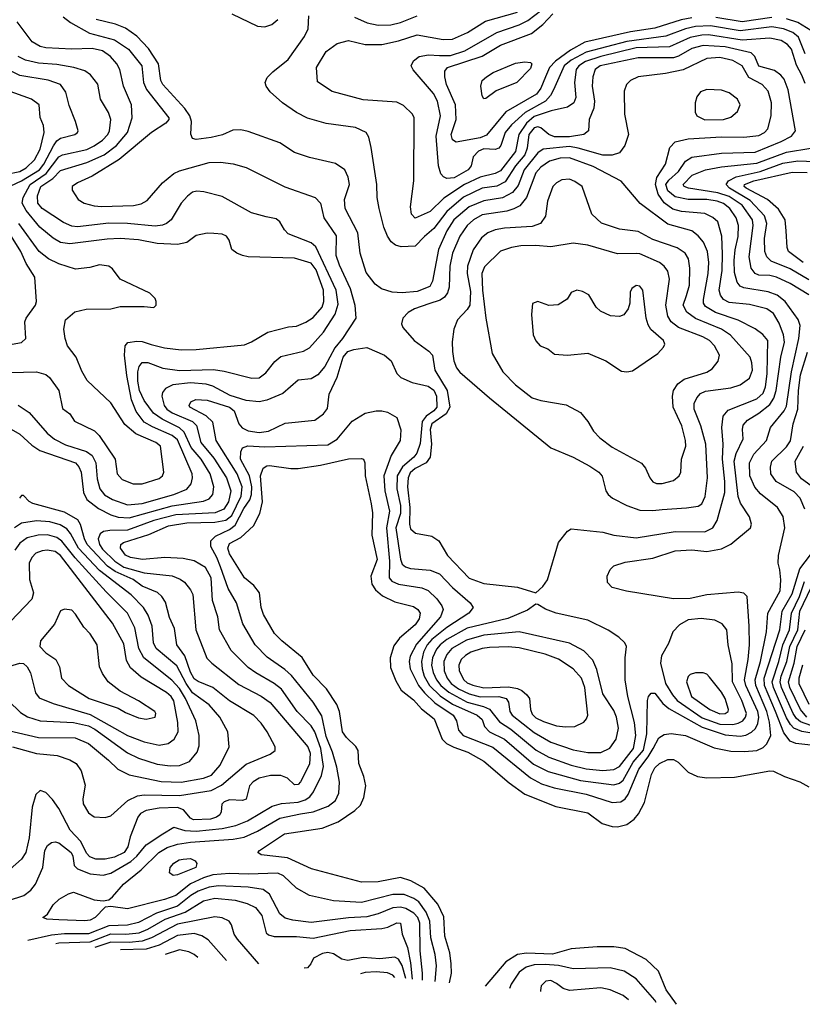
# Model space of a CAD drawing. Extents: x 997028 to 1115134, y 536408 to 618974.
# Tile 137 of 256: x 1031185 to 1035400, y 542227 to 547533. Entities that reach past the tile are written whole.
import ezdxf

# ---------------------------------------------------------------- set-up
doc = ezdxf.new("R2010")
doc.units = 0

msp = doc.modelspace()

# ---------------------------------------------------------------- linework, layer by layer
at = {"layer": '0CON10XD'}
for points in [[(1035415, 547350.3), (1035379.8, 547439.8), (1035348.7, 547465), (1035298.5, 547485), (1035234.6, 547494.6), (1035065, 547473.7), (1034905, 547500), (1034825, 547497), (1034769.6, 547485), (1034664.9, 547445.1), (1034455, 547416.2), (1034235, 547359.1), (1034155, 547316.2), (1034116.6, 547285), (1034059.3, 547155), (1034043.8, 547125), (1034017.1, 547095), (1033906.5, 547033.5), (1033833.3, 546966.7), (1033798.5, 546925), (1033776.1, 546855), (1033765, 546841.1), (1033745.4, 546834.6), (1033685, 546837.2), (1033655, 546825.2), (1033627.7, 546795), (1033615.4, 546745), (1033599.3, 546725), (1033525, 546681), (1033485, 546677.4), (1033466.4, 546686.4), (1033452.5, 546702.5), (1033440.4, 546745), (1033428.5, 546905), (1033450.4, 547015), (1033434.2, 547094.2), (1033413.1, 547135), (1033303.4, 547263.4), (1033293.8, 547285), (1033305, 547311.9), (1033335.3, 547334.7), (1033386.3, 547343.7), (1033445, 547341.2), (1033505, 547341.1), (1033582.9, 547365), (1033755, 547465.2), (1033875, 547505.5), (1033921.2, 547528.8), (1034034.8, 547615)], [(1031418.1, 547548.1), (1031457.8, 547517.8), (1031560.8, 547460.8), (1031695, 547424.4), (1031769.7, 547375), (1031842.3, 547285), (1031851.4, 547195), (1031867.5, 547157.5), (1031988.2, 547005), (1031987.7, 546995), (1031970.9, 546975), (1031894.1, 546925.9), (1031719.6, 546780.4), (1031575, 546689.7), (1031495.2, 546654.8), (1031467.1, 546635), (1031467.1, 546615), (1031499.2, 546565), (1031531.2, 546545), (1031585, 546530), (1031625, 546526.4), (1031798.1, 546531.9), (1031839.1, 546540.9), (1031870.5, 546559.5), (1031953.8, 546655), (1032015, 546704.1), (1032045, 546719.7), (1032205, 546764.1), (1032266, 546766), (1032335, 546756.2), (1032405, 546736.5), (1032613.4, 546633.4), (1032775.7, 546575), (1032804.5, 546544.5), (1032823.1, 546465), (1032888.5, 546368.5), (1032886.5, 546265), (1032905, 546211.4), (1032964.3, 546085), (1032990, 545995), (1032994.3, 545925.7), (1032922.4, 545815), (1032882.6, 545765), (1032828.4, 545665), (1032790.8, 545619.2), (1032755, 545597.5), (1032685, 545590.4), (1032601, 545519), (1032515, 545483.2), (1032475, 545473.1), (1032405, 545480.5), (1032317.6, 545507.6), (1032225, 545557.7), (1032188.7, 545568.7), (1032105, 545576.4), (1032010, 545565), (1031969.1, 545545), (1031953.2, 545525), (1031950.9, 545505), (1031962.7, 545455), (1031977.4, 545435), (1032005.8, 545415), (1032115, 545367.9), (1032137, 545347), (1032160.8, 545255), (1032229.7, 545169.7), (1032298.6, 545065), (1032320.9, 544995), (1032309.5, 544935), (1032283.6, 544895), (1032238.1, 544875), (1032025, 544864.6), (1031906.9, 544835), (1031765, 544782.1), (1031669.3, 544780.7), (1031635.2, 544774.8), (1031617.6, 544762.4), (1031607.4, 544735), (1031614.1, 544705), (1031630.4, 544680.4), (1031697.1, 544615), (1031745, 544582.9), (1031855, 544553), (1032005, 544535.7), (1032048.3, 544518.3), (1032071.5, 544501.5), (1032105, 544460.6), (1032116.7, 544435), (1032133.8, 544245), (1032192.3, 544092.3), (1032218.5, 544065), (1032365, 543951.2), (1032485, 543888.1), (1032533.7, 543853.7), (1032737.1, 543615), (1032748.8, 543581.2), (1032745, 543522), (1032696.8, 543425), (1032685, 543411.8), (1032665, 543410.4), (1032626.3, 543446.3), (1032590.5, 543460.5), (1032535, 543460.4), (1032475, 543445.2), (1032441.5, 543425), (1032422.9, 543405), (1032405, 543332.9), (1032385, 543324.4), (1032315, 543329.2), (1032285, 543317.3), (1032273.3, 543305), (1032270, 543265), (1032262.3, 543247.7), (1032244.4, 543235), (1032212, 543225), (1032120.4, 543220.4), (1032105, 543229.8), (1032067.6, 543275), (1032035, 543287.3), (1031935, 543284.8), (1031865, 543272), (1031835, 543255.8), (1031820.2, 543235), (1031780.3, 543129.7), (1031766.7, 543075), (1031747.8, 543045), (1031695, 543020.5), (1031645, 543008.5), (1031595, 543009), (1031561.7, 543021.7), (1031545, 543041.8), (1031514.6, 543104.6), (1031455.7, 543165), (1031395, 543281.9), (1031360.7, 543330.7), (1031325, 543369.2), (1031295, 543379.2), (1031271.5, 543358.5), (1031251.5, 543288.5), (1031235.8, 543124.2), (1031217.8, 543045), (1031195, 543009.1), (1031132.5, 542955)], [(1033422.8, 542350.5), (1033429.5, 542435), (1033421.9, 542495), (1033398.7, 542585), (1033394, 542675), (1033373.3, 542723.3), (1033335, 542778.3), (1033307.5, 542797.5), (1033255, 542817.9), (1033195, 542818.3), (1033024.8, 542775.2), (1032875, 542784.2), (1032745, 542812.7), (1032675, 542852.7), (1032605, 542919.1), (1032575, 542932.9), (1032415, 542928.3), (1032315, 542932.5), (1032225, 542924.2), (1032175, 542909.1), (1032103.9, 542876.1), (1032025, 542813.7), (1031965, 542791.1), (1031765, 542742), (1031675, 542754.4), (1031645, 542750), (1031591.9, 542695), (1031565, 542680.9), (1031535, 542677.2), (1031395, 542682.7), (1031330, 542685), (1031310, 542695), (1031335, 542713.3), (1031365, 542763.8), (1031396.5, 542793.5), (1031447, 542823), (1031475, 542830.8), (1031585, 542790), (1031635, 542783.8), (1031665, 542790), (1031685, 542805.8), (1031742.9, 542875), (1031838.7, 542951.3), (1031934.1, 543045), (1031978.3, 543071.7), (1032035, 543089.4), (1032105, 543100.7), (1032335, 543117.7), (1032392.9, 543127.1), (1032465, 543159.6), (1032585, 543229.4), (1032696.1, 543253.9), (1032765, 543264.1), (1032846.2, 543295), (1032886, 543325), (1032902.9, 543365), (1032906.5, 543423.5), (1032892.6, 543505), (1032870, 543585), (1032835, 543670), (1032811.5, 543781.5), (1032765, 543855.4), (1032648.1, 543998.1), (1032611.9, 544031.9), (1032518.1, 544098.1), (1032453.2, 544165), (1032386.6, 544276.6), (1032351.4, 544391.4), (1032307, 544467), (1032266.1, 544585), (1032246.8, 544635), (1032213.6, 544695), (1032213.2, 544725), (1032239.3, 544750.7), (1032315, 544786.5), (1032345, 544809.6), (1032391.7, 544898.3), (1032423.9, 544946.1), (1032433.8, 544975), (1032434.4, 545015), (1032422.2, 545075), (1032373.1, 545165), (1032374.8, 545205.2), (1032385, 545226.2), (1032413.8, 545236.2), (1032505, 545232), (1032845, 545241.7), (1032895, 545272.7), (1032975, 545370), (1033045, 545412.9), (1033105, 545425.7), (1033135, 545425.7), (1033165, 545417.5), (1033215, 545388.8), (1033236.9, 545323.1), (1033232.9, 545265), (1033186.1, 545183.9), (1033146, 545075), (1033150.9, 544995), (1033175.5, 544885), (1033160.4, 544795), (1033176.6, 544615), (1033173.6, 544525), (1033188.2, 544508.2), (1033225, 544490.4), (1033350.7, 544470.7), (1033385, 544457.5), (1033432.1, 544412.1), (1033458.4, 544375), (1033464.7, 544355), (1033451.2, 544315), (1033321.3, 544168.7), (1033287.5, 544102.5), (1033282, 544075), (1033287.3, 544035), (1033332.5, 543945), (1033364.7, 543904.7), (1033421.2, 543851.2), (1033519.5, 543785), (1033537.7, 543755), (1033547.5, 543705), (1033573.3, 543675), (1033733, 543613), (1033935, 543447.4), (1033995, 543415.7), (1034063.6, 543393.6), (1034235, 543360), (1034375, 543315.2), (1034421.7, 543318.3), (1034445, 543334.7), (1034462.2, 543357.8), (1034518.8, 543495), (1034570.1, 543559.9), (1034595.5, 543605), (1034627, 543663), (1034655, 543680.4), (1034693.5, 543686.5), (1034770, 543675), (1034925, 543608.8), (1035015, 543590.3), (1035088.5, 543588.5), (1035155, 543595.3), (1035188.7, 543611.3), (1035209.1, 543630.9), (1035229.5, 543675), (1035223, 543747), (1035208.7, 543805), (1035150.1, 543945), (1035145.1, 543975), (1035173.7, 544075), (1035206.5, 544235), (1035214.8, 544335), (1035279.5, 544455), (1035284.7, 544515), (1035278.1, 544568.1), (1035270, 544605), (1035271.5, 544645), (1035304.7, 544795), (1035295.8, 544855.8), (1035265.5, 544905), (1035175, 544978.5), (1035143.7, 545013.7), (1035117.7, 545075), (1035114.7, 545145), (1035137.8, 545192.2), (1035207.3, 545265), (1035227.9, 545335), (1035301.2, 545425), (1035315, 545451.1), (1035342, 545635), (1035381.3, 545815), (1035388.5, 545885), (1035378.1, 545918.1), (1035307.6, 546015), (1035265, 546049), (1035215.9, 546065.9), (1035085, 546088.1), (1035065, 546097.7), (1035048.6, 546118.6), (1035035, 546171.2), (1035032.1, 546235), (1035037.2, 546292.8), (1035054.8, 546365), (1035056.5, 546425), (1035043.4, 546465), (1035009.8, 546515), (1034975, 546542.3), (1034941.9, 546555), (1034885, 546564.1), (1034785, 546564.2), (1034715, 546579), (1034675, 546610.7), (1034665.4, 546645), (1034680.6, 546669.4), (1034731.9, 546715), (1034769.9, 546770.1), (1034805, 546792.3), (1034965, 546814.4), (1035145, 546819.2), (1035286.1, 546876.1), (1035341.2, 546905), (1035362.5, 546935), (1035324.3, 547155), (1035302.4, 547212.4), (1035284.1, 547235), (1035250.2, 547260.2), (1035165, 547282.5), (1035144.6, 547335), (1035124, 547354), (1034985, 547387.8), (1034865, 547393.9), (1034805, 547378.8), (1034732.9, 547337.1), (1034705, 547327.4), (1034515, 547327.5), (1034311.5, 547285), (1034284, 547265), (1034270.7, 547225), (1034268.4, 547175), (1034280.6, 547095), (1034276.2, 547056.2), (1034252.2, 546995), (1034247.8, 546935), (1034223.8, 546915), (1034145, 546902.4), (1034065, 546902.9), (1034034.1, 546914.1), (1033991.5, 546951.5), (1033975, 546955.6), (1033955, 546949.8), (1033927.2, 546915), (1033918.5, 546841.5), (1033905, 546805.2), (1033854.9, 546745), (1033800.1, 546659.9), (1033755, 546636.6), (1033675, 546625.2), (1033575, 546577.2), (1033485, 546500), (1033415, 546407.4), (1033363.9, 546365), (1033315, 546313.5), (1033238.7, 546308.7), (1033208.6, 546318.6), (1033186, 546336), (1033166, 546366), (1033146.2, 546415), (1033121.2, 546515), (1033109.5, 546575), (1033108.5, 546645), (1033076.7, 546845), (1033065, 546900), (1033050.6, 546925), (1032992.9, 546952.9), (1032835, 546973.9), (1032735, 547002.5), (1032675, 547033.5), (1032599.2, 547085), (1032534, 547145), (1032512, 547175), (1032506, 547195), (1032518.3, 547221.7), (1032547.9, 547252.1), (1032630.8, 547319.2), (1032717.8, 547442.2), (1032737.5, 547485), (1032742.5, 547555)], [(1032327.5, 547565), (1032465, 547499.4), (1032505, 547494.7), (1032541.7, 547508.3), (1032575.2, 547534.8)], [(1035415, 547188.8), (1035396.8, 547235), (1035367.8, 547287.8), (1035342.2, 547375), (1035320.2, 547400.2), (1035285, 547420.8), (1035225, 547434.5), (1035075, 547423.6), (1034895, 547451.7), (1034859.1, 547450.9), (1034795, 547436.9), (1034685, 547387.4), (1034505, 547382), (1034315, 547334.9), (1034232.2, 547307.8), (1034196.1, 547285), (1034182.2, 547265), (1034172.6, 547195), (1034179, 547115), (1034168.8, 547085), (1034135, 547061.6), (1034047.3, 547042.7), (1033955, 547011.2), (1033913.9, 546975), (1033872.8, 546915), (1033855, 546822.2), (1033775, 546719.6), (1033746, 546704), (1033665, 546685.2), (1033580.6, 546645), (1033468.2, 546571.8), (1033395, 546500), (1033315, 546463.1), (1033294.6, 546484.6), (1033289.5, 546525), (1033306.9, 546665), (1033310, 547005), (1033300, 547025), (1033251.7, 547071.7), (1033215, 547089.2), (1033035, 547101.8), (1032866.9, 547146.9), (1032789.1, 547199.1), (1032783.5, 547275), (1032835, 547361.9), (1032894, 547406), (1032955, 547421.5), (1033045, 547400.3), (1033135, 547400.6), (1033225, 547418.9), (1033325, 547451.4), (1033465, 547426.4), (1033515, 547427.8), (1033595.8, 547464.2), (1033694.1, 547525.9), (1033865, 547573.5)], [(1032987.4, 547547.4), (1033055.7, 547515.7), (1033115.9, 547504.1), (1033183.7, 547506.3), (1033235, 547519.2), (1033325, 547553.6)], [(1034805, 547542.6), (1034747.8, 547532.2), (1034605, 547487.1), (1034475, 547468.7), (1034228.3, 547411.7), (1034150.8, 547369.2), (1034070.2, 547309.8), (1034038.7, 547275), (1034015.9, 547225.9), (1033990.8, 547165), (1033967.6, 547132.4), (1033803.7, 547036.3), (1033698.6, 546911.4), (1033665, 546896.2), (1033535, 546873.6), (1033515.4, 546885.4), (1033508.4, 546915), (1033534.8, 546995), (1033531.1, 547075), (1033482.5, 547185), (1033474.7, 547225.3), (1033474.7, 547255.3), (1033488.5, 547275), (1033675, 547336.7), (1033775, 547396.9), (1033940.8, 547459.2), (1034002.1, 547507.9), (1034056.2, 547565)], [(1035235, 547545.9), (1035075, 547522), (1034934.7, 547544.7)], [(1035445.2, 547475), (1035375, 547517.5), (1035315, 547538.6)], [(1031088, 545355), (1031185, 545299.1), (1031250.2, 545240.2), (1031292.5, 545212.5), (1031485, 545145.9), (1031503.4, 545123.4), (1031515.2, 545095), (1031529, 544985), (1031547, 544947), (1031609.5, 544899.5), (1031675, 544865.2), (1031715, 544852.5), (1031775, 544848.3), (1032005, 544913), (1032175, 544939.3), (1032205, 544951.6), (1032225.3, 544975), (1032230.2, 545015), (1032210.6, 545085), (1032161.1, 545165), (1032108.2, 545228.2), (1032070.6, 545310.6), (1032045, 545334.5), (1031951.2, 545381.2), (1031905, 545413), (1031855, 545481.1), (1031830.2, 545535), (1031821.1, 545585), (1031820.8, 545635), (1031828.9, 545665), (1031845, 545686.1), (1031875, 545686.7), (1031955, 545655.9), (1032045, 545643), (1032227.7, 545647.7), (1032285, 545639.3), (1032435, 545601.9), (1032475, 545603.1), (1032509.8, 545630.2), (1032559.2, 545690.8), (1032591.5, 545718.5), (1032712.5, 545747.5), (1032745, 545764.4), (1032820.3, 545849.7), (1032883.2, 545946.8), (1032900.6, 545999.4), (1032889.7, 546075), (1032779.2, 546309.2), (1032755, 546330.9), (1032630, 546380), (1032610.2, 546400.2), (1032585, 546444), (1032565, 546459.4), (1032511.2, 546471.2), (1032433.3, 546493.3), (1032275, 546580.5), (1032176.3, 546606.3), (1032138.7, 546608.7), (1032115, 546603.3), (1032087.7, 546582.3), (1032055, 546544.2), (1032000.9, 546455), (1031975.6, 546435), (1031953.6, 546426.4), (1031915, 546421.5), (1031765, 546435.6), (1031665, 546436.5), (1031495, 546417.7), (1031465, 546420.9), (1031420.7, 546440.7), (1031305, 546515.3), (1031281.8, 546545), (1031279.6, 546585), (1031298.9, 546635), (1031362.2, 546677.8), (1031405, 546720), (1031546.8, 546763.2), (1031639.7, 546805), (1031705.7, 546855), (1031765.3, 546925), (1031791.1, 547005), (1031786, 547075), (1031743.1, 547175), (1031724.2, 547264.2), (1031707.7, 547295), (1031673.6, 547335), (1031630.6, 547365), (1031575, 547379.1), (1031464.7, 547374.7), (1031325, 547381.3), (1031295, 547388.9), (1031251.1, 547415), (1031171.7, 547521.7)], [(1031124.4, 542785.6), (1031206.2, 542813.8), (1031245, 542841.8), (1031268.9, 542875), (1031308.5, 542965), (1031320, 543055), (1031335, 543082.5), (1031355, 543099.4), (1031375, 543102.5), (1031395, 543097.5), (1031460.9, 543045), (1031471.5, 543025), (1031478.5, 542975), (1031496.7, 542956.7), (1031565, 542929.3), (1031635, 542922.9), (1031675, 542933.3), (1031782.9, 542997.1), (1031815.2, 543025), (1031865, 543086.8), (1031955.7, 543145), (1032015, 543181.2), (1032073.7, 543163.7), (1032135, 543160.7), (1032275, 543174.9), (1032349.4, 543190.6), (1032412.3, 543215), (1032545, 543294.8), (1032595, 543309.1), (1032685, 543316.7), (1032721.5, 543328.5), (1032747.1, 543345), (1032767.4, 543372.6), (1032810.8, 543459.2), (1032821.1, 543508.9), (1032806.6, 543605), (1032774.2, 543695), (1032755, 543727.2), (1032679.7, 543805), (1032594.5, 543924.5), (1032555, 543956.5), (1032457.1, 544012.9), (1032415, 544041.8), (1032324.4, 544134.4), (1032260.8, 544245), (1032251.9, 544315), (1032223.3, 544403.3), (1032216, 544525), (1032185, 544580.9), (1032125, 544616.7), (1032065, 544629.3), (1031965.9, 544634.1), (1031846.6, 544623.4), (1031781.2, 544635), (1031755, 544647.3), (1031726.9, 544685), (1031728.9, 544705), (1031743.1, 544715), (1031880.7, 544759.3), (1031986.9, 544805), (1032085, 544821.3), (1032235.4, 544824.6), (1032295, 544836.5), (1032327.9, 544862.1), (1032376.8, 544965), (1032382.7, 545015), (1032355.8, 545085), (1032242.4, 545265), (1032225.2, 545365.2), (1032189, 545399), (1032100.9, 545445), (1032097.3, 545455), (1032106.7, 545473.3), (1032134, 545486), (1032195, 545483.3), (1032314.5, 545445), (1032339.7, 545425), (1032365.5, 545355.5), (1032383.5, 545333.5), (1032415, 545318.4), (1032475, 545307.9), (1032525, 545315.7), (1032615, 545359.1), (1032775, 545375.6), (1032821.3, 545408.7), (1032842.2, 545437.8), (1032850.5, 545515), (1032894, 545606), (1032926.3, 545715), (1032952.4, 545745), (1032985, 545756.6), (1033055, 545766.4), (1033150, 545725), (1033184.6, 545694.6), (1033216.5, 545626.5), (1033237.1, 545605), (1033298.7, 545578.7), (1033385, 545559.2), (1033415, 545537.1), (1033428.8, 545505), (1033431, 545445), (1033414.9, 545425.1), (1033373, 545397), (1033352.7, 545367.3), (1033341, 545249), (1033323.4, 545196.6), (1033306.5, 545175), (1033246.4, 545123.6), (1033218.2, 545075), (1033216.1, 545005), (1033235.7, 544915), (1033235, 544872.2), (1033209.6, 544795), (1033235, 544626.2), (1033245, 544599.5), (1033261.9, 544585), (1033290, 544575), (1033395, 544567), (1033445, 544546.2), (1033515, 544472.7), (1033610.6, 544390.6), (1033626, 544365), (1033603.5, 544335), (1033485, 544258), (1033405, 544193.2), (1033379.9, 544165), (1033360.1, 544125), (1033348.1, 544075), (1033351.4, 544035), (1033363.3, 543995), (1033391.6, 543945), (1033449.9, 543889.9), (1033515.2, 543845.2), (1033648.8, 543785), (1033675, 543761.1), (1033687.2, 543725), (1033715.2, 543695.2), (1033795, 543655.6), (1033951.9, 543521.9), (1034031.1, 543481.1), (1034205, 543433.1), (1034385, 543410.4), (1034415, 543418.9), (1034435, 543435.2), (1034488.4, 543531.6), (1034545, 543596.4), (1034561.5, 543685), (1034565.9, 543865), (1034570.8, 543885), (1034585, 543903.5), (1034605, 543902.9), (1034648.2, 543848.2), (1034680.8, 543820.8), (1034859.9, 543719.9), (1034985, 543678.5), (1035065, 543672.1), (1035095, 543678.3), (1035125.8, 543694.2), (1035147, 543713), (1035160.6, 543739.4), (1035165.4, 543774.6), (1035160, 543805), (1035095.1, 543945), (1035088.4, 543975), (1035107.5, 544085), (1035114.3, 544165), (1035114.2, 544265), (1035102, 544425), (1035085, 544442.5), (1035055, 544448.9), (1034885, 544433.2), (1034795, 544414.1), (1034705, 544411.5), (1034453.2, 544453.2), (1034375, 544474), (1034350.3, 544500.3), (1034348, 544535), (1034365, 544570), (1034385, 544589.2), (1034445, 544608.9), (1034595, 544631.5), (1034715, 544670.9), (1034805, 544677.1), (1034885, 544668), (1034965, 544682.3), (1035015, 544706.4), (1035120.6, 544795), (1035125.6, 544815), (1035114.4, 544855), (1035067.5, 544927.5), (1035053.5, 544963.5), (1035033.4, 545155), (1035044.1, 545195.9), (1035081.4, 545275), (1035076.6, 545325), (1035081.4, 545348.6), (1035104.6, 545375), (1035165, 545413.3), (1035225, 545458.7), (1035246.2, 545493.8), (1035259.7, 545535), (1035284.4, 545715), (1035303, 545795), (1035298.5, 545835), (1035275, 545898.5), (1035245, 545949.2), (1035209.2, 545975), (1035115, 545998.4), (1035005, 546009.5), (1034974.6, 546025), (1034959.2, 546049.2), (1034952.3, 546075), (1034968.2, 546181.8), (1034969.6, 546269.6), (1034966.5, 546366.5), (1034945, 546444.4), (1034918.1, 546468.1), (1034875, 546489.7), (1034749.6, 546499.6), (1034702, 546512), (1034656, 546546), (1034624, 546594), (1034608.6, 546645), (1034616.5, 546683.5), (1034662, 546755), (1034686.4, 546845), (1034714.7, 546875.3), (1034785, 546890.6), (1034965, 546902), (1035085, 546901.2), (1035165, 546909.7), (1035195.6, 546925), (1035214.4, 546945), (1035232.7, 547015), (1035234.5, 547085.5), (1035215, 547148.6), (1035183.3, 547185), (1035112.3, 547222.3), (1035076.2, 547285), (1035025, 547314.4), (1034955, 547329.3), (1034885, 547323.5), (1034757.5, 547262.5), (1034663.2, 547243.2), (1034515, 547225.5), (1034474.6, 547205.4), (1034452.5, 547185), (1034440.9, 547149.1), (1034441.1, 547025), (1034463.1, 546915), (1034443.5, 546855), (1034415, 546816.5), (1034375.8, 546804.2), (1034325, 546803.3), (1034191.9, 546841.9), (1034145, 546849.7), (1034004.1, 546835.9), (1033975, 546816), (1033901.6, 546725), (1033869.8, 546640.2), (1033837.9, 546602.1), (1033785, 546572.6), (1033685, 546556.6), (1033605, 546525.2), (1033523, 546455), (1033485.2, 546395), (1033439.8, 546295), (1033408.4, 546125), (1033393.5, 546095), (1033325, 546068.3), (1033245, 546061.2), (1033190, 546065), (1033133.5, 546083.5), (1033098.9, 546108.9), (1033050.8, 546170.8), (1033018.5, 546275), (1033005.4, 546385), (1032937.5, 546515), (1032934.2, 546565), (1032960.4, 546645), (1032953.5, 546685), (1032935, 546723.8), (1032885, 546759.2), (1032745, 546790.6), (1032665, 546817.5), (1032585, 546870.6), (1032415, 546931.4), (1032375, 546940), (1032331.7, 546938.3), (1032276.7, 546913.3), (1032215, 546898.8), (1032135, 546886.9), (1032115, 546893.8), (1032106.4, 546916.4), (1032109.3, 546985), (1032100.8, 547015), (1032074.1, 547055), (1031954.7, 547185), (1031945.3, 547205), (1031932.7, 547295), (1031878.3, 547378.3), (1031814.8, 547444.8), (1031755, 547488.4), (1031700, 547510), (1031597.1, 547535)], [(1031176.4, 545456.4), (1031235, 545416.4), (1031333.2, 545305), (1031372.5, 545272.5), (1031431.7, 545241.7), (1031545, 545205.7), (1031575, 545185.3), (1031595.2, 545145.2), (1031601.2, 545058.8), (1031615.3, 545005), (1031642.2, 544972.2), (1031685, 544947.4), (1031765, 544919.1), (1031845, 544926.6), (1032015, 544974.5), (1032085, 545003.3), (1032107.4, 545032.6), (1032115.3, 545064.7), (1032112.9, 545085), (1032035, 545269), (1032005, 545293.2), (1031899.2, 545339.2), (1031855, 545365.2), (1031812.4, 545422.4), (1031786.4, 545485), (1031761.2, 545615), (1031749.2, 545725), (1031752.9, 545775), (1031766.9, 545793.1), (1031815, 545800.4), (1031845, 545798.2), (1031892.8, 545782.8), (1031965, 545764.8), (1032055, 545754.7), (1032135, 545756.6), (1032395, 545781.8), (1032433, 545797), (1032520.9, 545849.1), (1032632.5, 545877.5), (1032675, 545882.5), (1032725, 545902.7), (1032765, 545928), (1032813.7, 545985), (1032823.5, 546015), (1032821.4, 546075), (1032781.1, 546185), (1032755, 546221.6), (1032665, 546248.4), (1032415, 546256.2), (1032385, 546262.3), (1032354, 546275), (1032327.5, 546295), (1032312.9, 546345), (1032297.6, 546367.6), (1032275, 546377.5), (1032230.7, 546380.7), (1032195, 546382.9), (1032135, 546370), (1032085, 546332.5), (1032035, 546321.1), (1031925, 546327.2), (1031825, 546346.7), (1031725, 546353.8), (1031655, 546351.4), (1031454.7, 546325.3), (1031405, 546333.3), (1031365, 546356.6), (1031293.6, 546415), (1031220.2, 546505), (1031197.9, 546545), (1031202.4, 546575), (1031240.9, 546645), (1031327.6, 546705), (1031395, 546794.4), (1031415, 546805.2), (1031545.4, 546834.6), (1031586.2, 546853.8), (1031630.9, 546885), (1031660, 546915), (1031668.6, 546935), (1031675.9, 546995), (1031663.4, 547033.4), (1031620.6, 547105), (1031605, 547186.2), (1031565.9, 547235.9), (1031535, 547257.3), (1031476.6, 547276.6), (1031385, 547292.7), (1031285, 547299.6), (1031215, 547315.2), (1031175.5, 547335.5)], [(1033685, 547106.7), (1033675, 547122.5), (1033667.5, 547175), (1033676, 547205), (1033698.8, 547225), (1033735, 547248), (1033855, 547298.6), (1033905, 547305.8), (1033935, 547302.5), (1033942.5, 547295), (1033935, 547271.2), (1033862, 547195), (1033750.5, 547149.5), (1033695, 547108.8), (1033685, 547106.7)], [(1031079.3, 546610.7), (1031195, 546664.3), (1031292, 546725), (1031315, 546755.2), (1031366, 546854), (1031385, 546880), (1031405, 546895.3), (1031482, 546915), (1031495.7, 546925), (1031498.6, 546935), (1031485.6, 546985), (1031451.2, 547071.2), (1031433.1, 547143.1), (1031404.8, 547184.8), (1031337.8, 547207.8), (1031185, 547232.7), (1031135, 547257.1)], [(1031115, 546700.7), (1031185, 546716.2), (1031219.7, 546735), (1031265, 546778.2), (1031295, 546835.6), (1031316.8, 546925), (1031312.5, 546962.5), (1031295.6, 547005.6), (1031288.6, 547075), (1031248, 547105), (1031113.7, 547153.7)], [(1034875, 546994.1), (1034975, 546994.8), (1035015, 547007.3), (1035050.6, 547039.4), (1035064.4, 547075), (1035050.5, 547105), (1035005, 547139.1), (1034965, 547152.8), (1034885, 547157.3), (1034851.9, 547145), (1034831.9, 547118.1), (1034822.3, 547085), (1034822.2, 547035), (1034831.4, 547015), (1034875, 546994.1)], [(1035435, 546051.2), (1035335, 546111.3), (1035261.1, 546145), (1035225, 546154.3), (1035165, 546156.7), (1035145, 546166), (1035123.5, 546195), (1035112.6, 546255), (1035135.6, 546425), (1035131.3, 546455), (1035075, 546533), (1035005, 546579.8), (1034945, 546601), (1034787.5, 546625), (1034763.3, 546635), (1034758.2, 546645), (1034806.7, 546695), (1034877.5, 546725), (1034965, 546740.8), (1035155, 546761), (1035315, 546819.7), (1035445, 546840.3)], [(1033965, 544443.8), (1034002, 544478), (1034028.1, 544515), (1034086.2, 544715), (1034135, 544776.7), (1034155, 544790), (1034325, 544770.6), (1034384.6, 544754.6), (1034505, 544740.3), (1034715, 544774.2), (1034875, 544772.9), (1034917.9, 544795), (1034941.8, 544835), (1034981.9, 544985), (1034982.5, 545045), (1034970.4, 545165), (1034973.8, 545245), (1034965.3, 545335), (1034974.1, 545395.9), (1035000.7, 545429.2), (1035155, 545489.8), (1035188.5, 545521.5), (1035200.6, 545555), (1035210.7, 545625), (1035213.3, 545805), (1035187.1, 545837.1), (1035145, 545867.3), (1035054.1, 545914.1), (1034932.1, 545955), (1034878.6, 545988.6), (1034868.2, 546005), (1034867.4, 546025), (1034891.9, 546165), (1034895.6, 546225.6), (1034889.1, 546285), (1034868, 546335), (1034838.9, 546368.9), (1034805.2, 546395.2), (1034675, 546431.9), (1034527, 546543), (1034423.6, 546663.6), (1034272.9, 546742.9), (1034145, 546788.5), (1034095, 546787.3), (1034038.6, 546771.4), (1033991.4, 546738.6), (1033965, 546708), (1033914, 546576), (1033878.9, 546531.1), (1033846.5, 546513.5), (1033807.8, 546502.2), (1033675, 546481.7), (1033629.3, 546455), (1033595, 546424.7), (1033555, 546366.2), (1033515.7, 546275), (1033501.2, 546205), (1033497.2, 546092.8), (1033488.4, 546061.6), (1033471.7, 546038.3), (1033449, 546021), (1033388.7, 546001.3), (1033310.8, 545975), (1033277.1, 545955), (1033248.6, 545925), (1033240.6, 545895), (1033247.8, 545875), (1033308.5, 545805), (1033387.8, 545747.8), (1033408.4, 545725), (1033420, 545645), (1033486, 545535), (1033501.8, 545445), (1033480.9, 545409.1), (1033404.1, 545355), (1033394.9, 545325), (1033403.2, 545245), (1033395.3, 545175), (1033373.6, 545145), (1033315, 545114.9), (1033288.4, 545091.6), (1033276, 545065), (1033273.5, 545015), (1033286.1, 544905), (1033284.3, 544814.3), (1033290.2, 544790.2), (1033315.6, 544765.6), (1033405, 544750.6), (1033441.2, 544725), (1033488.8, 544645), (1033605, 544523.3), (1033685, 544495.3), (1033865, 544475.4), (1033965, 544443.8)], [(1035435, 546131.7), (1035335, 546191.6), (1035232.4, 546232.4), (1035209.3, 546255), (1035197.1, 546285), (1035196.3, 546355), (1035208.4, 546435), (1035196.1, 546476.1), (1035118.8, 546558.8), (1035007, 546625), (1034990, 546645), (1035002.4, 546665), (1035043.4, 546686.6), (1035172.3, 546715), (1035295, 546761), (1035375, 546772.3), (1035515, 546766.6)], [(1035405.1, 546225.1), (1035324.5, 546285), (1035317.5, 546305), (1035312.9, 546395), (1035306.8, 546455), (1035271.5, 546511.5), (1035211.8, 546565), (1035097.2, 546625), (1035087.2, 546635), (1035088.2, 546645), (1035139.1, 546665), (1035345, 546711), (1035425, 546710.2)], [(1034595, 544887.5), (1034645, 544894), (1034775, 544901.8), (1034838, 544912), (1034858.6, 544925), (1034875.9, 544964.1), (1034889.5, 545065), (1034879.3, 545245), (1034853.9, 545345), (1034816.4, 545435), (1034818, 545465), (1034831.2, 545495), (1034851.9, 545518.1), (1034877.9, 545532.1), (1035015, 545549.6), (1035065, 545565.5), (1035115, 545602), (1035130.6, 545645), (1035127.8, 545685), (1035118.5, 545715), (1035012.9, 545832.9), (1034965, 545866.1), (1034823.9, 545923.9), (1034777.6, 545957.6), (1034758.6, 545995), (1034775, 546046.7), (1034792.4, 546102.4), (1034794.1, 546194.1), (1034787.5, 546245), (1034769.5, 546275), (1034725, 546304), (1034595, 546348.6), (1034515, 546392.7), (1034415, 546404.7), (1034317.7, 546437.7), (1034265.5, 546485.5), (1034214.2, 546635), (1034175, 546662.2), (1034145, 546673.3), (1034105, 546670), (1034075, 546654.4), (1034055.7, 546635), (1034027.9, 546555), (1034016.8, 546475), (1033989.1, 546435), (1033945, 546419.3), (1033795, 546410.3), (1033745, 546401.2), (1033705, 546384.6), (1033672.3, 546357.7), (1033626.6, 546293.4), (1033596.7, 546205), (1033595.2, 546165), (1033611.7, 546068.3), (1033608.5, 545995), (1033595, 545970.7), (1033542.4, 545915), (1033522.3, 545865), (1033513.1, 545796.9), (1033514.7, 545745), (1033523.3, 545695), (1033537.3, 545657.3), (1033554.7, 545634.7), (1033714.4, 545495), (1034045, 545225.6), (1034165, 545175.5), (1034255, 545127.1), (1034303.1, 545095), (1034322.4, 545072.4), (1034340.6, 544995), (1034354.1, 544974.1), (1034377.5, 544955), (1034455, 544914.6), (1034525, 544890.9), (1034595, 544887.5)], [(1031135, 545631.5), (1031275, 545636.2), (1031325, 545621.9), (1031344.6, 545604.6), (1031396, 545535), (1031415, 545437.5), (1031455, 545410), (1031480.3, 545370.3), (1031586.8, 545316.8), (1031613.2, 545293.2), (1031699.4, 545165), (1031710, 545085), (1031736, 545055), (1031795, 545032.2), (1031845, 545031.1), (1031935, 545060.5), (1031953.1, 545075), (1031961.1, 545095), (1031942.5, 545235), (1031918.1, 545255), (1031810.8, 545300.8), (1031751.6, 545351.6), (1031675, 545468.6), (1031548.3, 545588.3), (1031518.8, 545638.8), (1031488.6, 545715), (1031441.8, 545775), (1031428.8, 545815), (1031421.8, 545865), (1031431.1, 545915), (1031480.9, 545959.1), (1031543, 545973), (1031675, 545974.4), (1031725, 545987.5), (1031855, 545988), (1031907.5, 545982.5), (1031920, 545995), (1031920, 546015), (1031915, 546030), (1031885, 546060), (1031725.6, 546135.6), (1031685, 546191.2), (1031665, 546205.8), (1031615, 546212.5), (1031561.7, 546198.3), (1031485, 546188.9), (1031395, 546217.5), (1031340, 546245), (1031290.3, 546285), (1031180, 546435)], [(1031125, 545781.1), (1031195, 545793.1), (1031218, 545815), (1031212.9, 545905), (1031218.6, 545925), (1031269.2, 545995), (1031275.5, 546014.5), (1031265.6, 546145), (1031219.8, 546219.8), (1031191.5, 546285), (1031140.4, 546365)], [(1034615, 545033.6), (1034645, 545034.6), (1034705, 545049.5), (1034737.1, 545075), (1034745.6, 545095), (1034749.4, 545165), (1034771.8, 545235), (1034770.4, 545265), (1034750.9, 545345), (1034703.5, 545445), (1034700, 545505), (1034705.4, 545535), (1034729.1, 545570.9), (1034763.8, 545596.2), (1034885, 545634.1), (1034915, 545650.9), (1034947.1, 545692.9), (1034953.1, 545725), (1034926.2, 545776.2), (1034899.6, 545805), (1034863.5, 545825), (1034733.5, 545875), (1034692.4, 545905), (1034675.2, 545935.2), (1034663.7, 545995), (1034684.6, 546134.6), (1034675, 546178.6), (1034656.2, 546205), (1034630, 546225), (1034525, 546271.3), (1034503.9, 546273.9), (1034405, 546272.3), (1034245, 546318), (1034165, 546328.8), (1034045, 546310), (1033965, 546316.8), (1033884.1, 546314.1), (1033833.5, 546306.5), (1033775, 546285.4), (1033687.9, 546202.1), (1033673.5, 546165), (1033677.4, 546075), (1033694.5, 545925), (1033728.6, 545735), (1033787.5, 545635), (1033855, 545565.5), (1033945, 545495.4), (1033991.9, 545481.9), (1034128, 545458), (1034205, 545415.8), (1034245, 545368), (1034275.6, 545315), (1034309.2, 545279.2), (1034375, 545230), (1034533.5, 545143.5), (1034555.8, 545115.8), (1034578.2, 545065), (1034595, 545042.5), (1034615, 545033.6)], [(1034455, 545636.2), (1034485, 545641.2), (1034621.2, 545735), (1034651.7, 545768.3), (1034659.2, 545785), (1034651.4, 545805), (1034584.6, 545864.6), (1034569.3, 545889.3), (1034558.9, 545925), (1034540.9, 546075), (1034525, 546097.8), (1034505, 546100), (1034481.4, 546085), (1034472.2, 546065), (1034470.6, 546005), (1034461.9, 545975), (1034437.5, 545942.5), (1034415, 545934.2), (1034367.3, 545937.3), (1034313, 545963), (1034288.8, 545985), (1034249.7, 546049.7), (1034215, 546068.8), (1034185, 546076.2), (1034155, 546063.3), (1034132.7, 546027.3), (1034084.1, 545995.9), (1034035, 545993.8), (1033975, 546013.8), (1033946.4, 546003.6), (1033941.2, 545945), (1033950.8, 545835), (1033965, 545802.5), (1033987.5, 545775), (1034028.8, 545758.8), (1034065, 545730), (1034135, 545726.2), (1034245, 545736), (1034341.2, 545695), (1034425, 545640), (1034455, 545636.2)], [(1035412.9, 544895), (1035388, 544955), (1035355, 544988.2), (1035258.8, 545045), (1035230, 545085), (1035228.9, 545121.1), (1035236, 545155), (1035315, 545231.6), (1035335.5, 545264.5), (1035350.2, 545355), (1035376.2, 545435), (1035378.9, 545535), (1035390.3, 545619.7), (1035428.2, 545741.8)], [(1035507.3, 544977.3), (1035395, 545059.2), (1035368.6, 545095), (1035361.8, 545155), (1035406.3, 545235)], [(1033499.9, 542342.8), (1033509.7, 542395), (1033509.1, 542445), (1033500.8, 542505), (1033474.3, 542595), (1033468.3, 542698.3), (1033437.1, 542767.1), (1033363.2, 542853.2), (1033291.7, 542891.7), (1033235, 542910.7), (1033115, 542886.2), (1033025, 542885.5), (1032756.9, 542956.9), (1032627.1, 543017.1), (1032485, 543031.8), (1032468, 543045), (1032476, 543055), (1032541.6, 543098.4), (1032611.2, 543145), (1032813.6, 543176.4), (1032900, 543210), (1032989.3, 543270.8), (1033019.7, 543300.3), (1033037.8, 543342.2), (1033048.2, 543405), (1033037.8, 543455), (1033011.1, 543525), (1033006.7, 543595), (1032995, 543617.1), (1032945, 543665.6), (1032923.6, 543695), (1032907.3, 543805), (1032893.2, 543843.2), (1032837, 543927), (1032765, 544000.6), (1032706.4, 544096.4), (1032595.6, 544185), (1032557.5, 544225), (1032497.5, 544327.5), (1032485.5, 544365), (1032476.5, 544445), (1032445, 544484.4), (1032395, 544525.6), (1032315, 544655.6), (1032304.7, 544685), (1032315, 544710.8), (1032376.4, 544743.6), (1032444.7, 544805.3), (1032478.5, 544871.5), (1032491.6, 544935), (1032480.7, 545075), (1032495, 545117.1), (1032515, 545129.4), (1032529.4, 545130.6), (1032644, 545114), (1032685, 545113.8), (1032805, 545131.8), (1032955, 545167.5), (1033025, 545169.2), (1033035.8, 545165), (1033044.3, 545145), (1033046, 545075), (1033077.6, 544925), (1033085.3, 544875), (1033081.5, 544755), (1033110, 544625), (1033076.2, 544535), (1033081.1, 544491.1), (1033100, 544460), (1033137.8, 544427.8), (1033205.9, 544395.9), (1033305, 544370.8), (1033328.9, 544355), (1033340.8, 544335), (1033335.9, 544305), (1033315, 544272.2), (1033230.5, 544199.5), (1033200.3, 544159.7), (1033179.2, 544095), (1033181.2, 544041.2), (1033210.7, 543970.7), (1033240, 543920), (1033305, 543868.2), (1033349.5, 543819.5), (1033416.2, 543765), (1033460.4, 543655), (1033482.7, 543632.7), (1033523.1, 543613.1), (1033598, 543585), (1033685, 543537.9), (1033820, 543420), (1033905, 543360), (1034073, 543293), (1034245, 543258.2), (1034322.2, 543202.2), (1034375, 543184.4), (1034405, 543182.5), (1034453.9, 543196.1), (1034494.6, 543225.4), (1034517.3, 543252.7), (1034550.4, 543315), (1034586.9, 543465), (1034605, 543501.9), (1034630, 543525), (1034675, 543545.5), (1034705, 543546.9), (1034731.7, 543531.7), (1034785, 543477.1), (1034835.5, 543455.5), (1034885, 543447.5), (1035035, 543450.5), (1035224.4, 543484.4), (1035245, 543482.5), (1035303.8, 543453.8), (1035386.4, 543426.4), (1035435, 543398.2)], [(1031145, 543614.2), (1031275, 543578.6), (1031387.2, 543567.2), (1031455, 543544), (1031488.9, 543525), (1031516.4, 543485), (1031537.2, 543407.2), (1031524.4, 543335), (1031526.8, 543306.8), (1031555, 543258.8), (1031585, 543237.5), (1031645, 543233.3), (1031675, 543243.1), (1031766.7, 543325), (1031819.7, 543350.3), (1031855, 543355.7), (1032045, 543351.4), (1032215, 543378.6), (1032271.9, 543408.1), (1032405, 543522), (1032533.8, 543575), (1032560.8, 543595), (1032560, 543615), (1032518.2, 543695), (1032485, 543742.2), (1032445, 543783.6), (1032315, 543861.8), (1032225.2, 543935.2), (1032145, 543967.4), (1032125, 543981.4), (1032105, 544016.9), (1032074.3, 544104.3), (1032031.1, 544165), (1032017.9, 544252.1), (1031992.1, 544312.1), (1031969.2, 544395), (1031950.9, 544425), (1031926, 544446), (1031845, 544480.5), (1031795.7, 544515.7), (1031699.3, 544559.3), (1031657.7, 544587.7), (1031547.9, 544705), (1031533.4, 544735), (1031512.7, 544812.7), (1031498.4, 544838.4), (1031425, 544879.2), (1031255.9, 544925.9), (1031236.2, 544936.2), (1031205, 544969.2), (1031195, 544969.2), (1031184.4, 544955)], [(1031125, 543702.5), (1031285, 543664.4), (1031483.7, 543663.7), (1031555, 543631.8), (1031663.1, 543543.1), (1031713.3, 543493.3), (1031773.8, 543463.8), (1031947, 543427), (1032055, 543424.4), (1032175, 543444.8), (1032217.3, 543462.7), (1032264.7, 543515), (1032312.1, 543615), (1032306.2, 543695), (1032263.2, 543775), (1032205, 543840.3), (1032115, 543905.2), (1032081.4, 543955), (1032031.1, 544051.1), (1031919.2, 544145), (1031905.7, 544175), (1031898.8, 544265), (1031876.8, 544325), (1031851.8, 544365), (1031784.6, 544434.6), (1031615, 544565.2), (1031501.7, 544685), (1031458.7, 544765), (1031438.8, 544788.8), (1031401.9, 544811.9), (1031347.5, 544827.5), (1031275, 544832.4), (1031195, 544820.6), (1031156.5, 544795)], [(1031125, 543861.8), (1031189, 543799), (1031226.1, 543776.1), (1031295, 543754.2), (1031475, 543745.9), (1031555, 543728), (1031589.9, 543709.9), (1031765, 543581.6), (1031825, 543552.7), (1031925, 543520.5), (1031995, 543511.6), (1032045, 543513.6), (1032100, 543535), (1032140, 543585), (1032150.6, 543619.4), (1032151.2, 543675), (1032132.8, 543755), (1032077.6, 543875), (1032045, 543929), (1032004.4, 543974.4), (1031853.9, 544093.9), (1031825.6, 544145), (1031803.8, 544255), (1031765.9, 544335), (1031649.7, 544449.7), (1031482.6, 544632.6), (1031412.3, 544722.3), (1031385, 544743), (1031335, 544756.7), (1031283.8, 544756.2), (1031225, 544740.2), (1031185, 544712.5), (1031158.4, 544675)], [(1031108.5, 544041.5), (1031185, 544066.1), (1031205, 544064), (1031225, 544045.4), (1031243.3, 544013.3), (1031269.3, 543905), (1031288.8, 543878.8), (1031365, 543847.9), (1031565, 543788.4), (1031694.3, 543714.3), (1031765, 543675.2), (1031855, 543641), (1031935, 543623.1), (1031985, 543632.5), (1032017.1, 543655), (1032037.6, 543695), (1032036.2, 543745), (1032015, 543861.9), (1032000.6, 543885), (1031975, 543907), (1031839.6, 543989.6), (1031781, 544041), (1031759.6, 544079.6), (1031745, 544170), (1031685, 544280.4), (1031405, 544645.7), (1031375, 544667.3), (1031332.5, 544675), (1031305, 544671.6), (1031272.3, 544657.7), (1031249.4, 544635), (1031234.7, 544605), (1031237, 544517), (1031259.6, 544445), (1031249.4, 544410.6), (1031135, 544290)], [(1035445, 543623.3), (1035365, 543632.4), (1035335, 543645.2), (1035300.5, 543690.5), (1035254.9, 543805), (1035196.2, 543945), (1035194.4, 543985), (1035278, 544245), (1035290.5, 544345), (1035345, 544438.7), (1035385.9, 544574.1), (1035477.5, 544695)], [(1035526.1, 543676.1), (1035396.6, 543696.7), (1035354.8, 543715), (1035335.3, 543735.3), (1035315, 543770.8), (1035244, 543935), (1035236.9, 543965), (1035273.3, 544075), (1035294.5, 544165), (1035330.6, 544245), (1035341.3, 544335), (1035384.5, 544425), (1035410.7, 544505)], [(1035445, 543729.1), (1035389.4, 543749.4), (1035367.8, 543767.8), (1035349.9, 543795), (1035287.3, 543935), (1035280.6, 543965), (1035286, 543995), (1035315.7, 544075), (1035331.9, 544155), (1035374.7, 544245), (1035386.5, 544345), (1035446.9, 544473.1)], [(1031865, 543764.5), (1031913.3, 543775), (1031917.1, 543795), (1031912, 543805), (1031825, 543862), (1031725.4, 543915.4), (1031661.4, 543965), (1031630.2, 544010.2), (1031614.5, 544045), (1031602.5, 544165), (1031565, 544224.2), (1031529.7, 544259.7), (1031485, 544330), (1031465, 544351.2), (1031425, 544356.2), (1031405, 544346.7), (1031371.4, 544275), (1031297.1, 544185), (1031293.3, 544155), (1031325, 544121.1), (1031380, 544085), (1031399.2, 544045), (1031409.2, 543985), (1031447.1, 543945), (1031558.6, 543875), (1031715, 543822.9), (1031755, 543799.4), (1031825, 543771.5), (1031865, 543764.5)], [(1034325, 543487.8), (1034385, 543492), (1034415, 543509.2), (1034489.8, 543605), (1034502.5, 543675), (1034495.8, 543745.8), (1034460, 543885), (1034446.1, 543975), (1034446.2, 544093.8), (1034452.5, 544155), (1034444, 544175), (1034412, 544205), (1034353.7, 544243.7), (1034245, 544296.5), (1034074.6, 544334.6), (1034015.7, 544355.7), (1033975, 544382.5), (1033965, 544383.3), (1033919.1, 544350.9), (1033813.3, 544306.7), (1033595, 544253.5), (1033485, 544193.3), (1033448.7, 544165), (1033429.1, 544140.9), (1033407.1, 544095), (1033401.9, 544055), (1033410.6, 544015), (1033429.4, 543975), (1033453.6, 543945), (1033495, 543909.2), (1033594.9, 543854.9), (1033682.2, 543832.2), (1033715, 543817.2), (1033769.3, 543749.3), (1033829.1, 543709.1), (1033966.4, 543596.4), (1034035, 543558.8), (1034155, 543515.6), (1034235, 543496.7), (1034325, 543487.8)], [(1035025, 543734), (1035055, 543741.2), (1035079.2, 543755), (1035094.3, 543775), (1035099.1, 543795), (1035074.5, 543865), (1035024.5, 543965), (1035021.8, 544061.8), (1034999.6, 544165), (1034993.8, 544245), (1034968.3, 544278.3), (1034927.6, 544297.6), (1034855, 544306.6), (1034785, 544298.7), (1034738.6, 544271.4), (1034701.5, 544235), (1034678.6, 544171.4), (1034641.5, 544105), (1034636.1, 544065), (1034662.2, 543955), (1034699.6, 543895), (1034725.7, 543865), (1034860.4, 543770.4), (1034955, 543736.7), (1035025, 543734)], [(1034245, 543583.3), (1034315, 543584.7), (1034362.4, 543607.6), (1034396.2, 543655), (1034409.1, 543715), (1034399.4, 543775), (1034385, 543811.1), (1034325, 543900), (1034292.1, 544032.1), (1034271.3, 544081.3), (1034222.6, 544132.6), (1034145, 544173.3), (1033875, 544234.3), (1033685, 544215.5), (1033590.8, 544189.2), (1033512.4, 544145), (1033485, 544112.2), (1033468.8, 544075), (1033471.2, 544025), (1033486.5, 543985), (1033509.1, 543955), (1033547.7, 543927.7), (1033605, 543899.6), (1033665, 543884.1), (1033765, 543886.4), (1033804.5, 543875), (1033817.3, 543855), (1033824, 543805), (1033837.8, 543785), (1033955, 543692.3), (1034045, 543639.5), (1034165, 543597.6), (1034245, 543583.3)], [(1035424.8, 543775), (1035389, 543815), (1035332.7, 543935), (1035324.4, 543965), (1035356, 544065), (1035372.3, 544155), (1035415.6, 544245)], [(1034125, 543721.6), (1034175, 543724.6), (1034223.1, 543746.9), (1034237.8, 543765), (1034243.6, 543785), (1034228.2, 543935), (1034211.1, 543985), (1034165, 544035.3), (1034086.6, 544086.6), (1034015, 544114.3), (1033875, 544148.3), (1033815, 544153.3), (1033715, 544149.6), (1033675, 544143.9), (1033615, 544124.3), (1033585, 544107.3), (1033562.5, 544085), (1033549.5, 544055), (1033551.2, 544025), (1033576.8, 543975), (1033595, 543959.2), (1033625, 543946.1), (1033685, 543932.6), (1033817.4, 543937.4), (1033865, 543928.8), (1033888.2, 543918.1), (1033916.5, 543895), (1033929.7, 543875), (1033935.8, 543815), (1033945, 543791.2), (1033965, 543771.4), (1034005, 543750.5), (1034075, 543727.3), (1034125, 543721.6)], [(1035400.9, 544055), (1035380.5, 543985), (1035380.5, 543955), (1035434.2, 543844.2)], [(1034955, 543792.7), (1034985, 543793.7), (1035000.4, 543805), (1035002.3, 543815), (1034984.7, 543875), (1034965, 543908.8), (1034900.2, 543990.2), (1034885, 544005.7), (1034865, 544012.9), (1034825, 544012.9), (1034795, 544004), (1034785, 543993.8), (1034775.5, 543965), (1034803.2, 543885), (1034902.2, 543815), (1034955, 543792.7)], [(1032011.8, 542921.8), (1031991.4, 542935), (1031994.5, 542965), (1032015, 542987.1), (1032044, 543005), (1032065, 543008.5), (1032105, 543011.9), (1032130.3, 543000.3), (1032138.9, 542985), (1032133.3, 542965), (1032035, 542923.8), (1032011.8, 542921.8)], [(1033353.6, 542357.4), (1033354.8, 542395.2), (1033342.3, 542515), (1033339.1, 542665), (1033328.6, 542695), (1033307.9, 542717.9), (1033265, 542743), (1033235, 542751.2), (1033193.7, 542746.3), (1033115, 542714.3), (1033055, 542697.9), (1032955, 542693.7), (1032755, 542667.6), (1032655, 542680), (1032615, 542691.8), (1032585, 542713.8), (1032529.7, 542819.7), (1032496.3, 542846.3), (1032415, 542858.4), (1032255, 542866.1), (1032205, 542858.6), (1032145, 542836.1), (1032106.7, 542813.3), (1032035, 542755.7), (1031922.2, 542717.8), (1031825, 542667), (1031765, 542654.1), (1031665, 542650.6), (1031555, 542607.5), (1031425, 542607.2), (1031355, 542598.7), (1031228.9, 542570.1)], [(1031379.2, 542555), (1031395, 542558.9), (1031565, 542563.7), (1031675, 542606.2), (1031756, 542604), (1031827.3, 542612.7), (1031875, 542631.7), (1031968.2, 542685), (1032075.7, 542724.3), (1032175, 542784.8), (1032235, 542798.6), (1032345, 542788.7), (1032410.1, 542770.1), (1032455, 542747.9), (1032489.4, 542705), (1032512.3, 542612.3), (1032525, 542601.1), (1032555, 542592.9), (1032675, 542592.9), (1032765, 542583.5), (1032964.9, 542625.2), (1033135.2, 542634.8), (1033167.7, 542642.3), (1033215, 542666.5), (1033235.6, 542665), (1033245.3, 542605), (1033272.7, 542532.7), (1033289.7, 542449.7), (1033298.7, 542362.9)], [(1032473, 542445.6), (1032357.6, 542577.6), (1032340.5, 542605), (1032325.4, 542655.4), (1032312.9, 542675), (1032275, 542693.1), (1032235, 542698.7), (1032035, 542658.1), (1031895, 542585.1), (1031845, 542567), (1031775, 542560.8), (1031675, 542561.8), (1031590.1, 542533.9)], [(1032299, 542463), (1032199.6, 542575), (1032165.9, 542595.9), (1032125, 542608.5), (1032035, 542597.5), (1031935, 542544.8), (1031865, 542524.2), (1031727.8, 542520.1)], [(1032143.4, 542478.5), (1032124.5, 542495), (1032095, 542510.3), (1032045, 542520.8), (1031967.7, 542496.1)], [(1033263.9, 542366.4), (1033245, 542436.9), (1033225, 542469.7), (1033205, 542480.6), (1033125, 542472.1), (1033035, 542480), (1032952.3, 542462.3), (1032920.2, 542470.2), (1032875, 542498.9), (1032845, 542506.6), (1032815, 542501.2), (1032766.2, 542475), (1032753.3, 542445), (1032735, 542424), (1032717.4, 542421.1)], [(1034722.3, 542226.9), (1034667.2, 542305), (1034625.9, 542405.9), (1034558, 542468), (1034445, 542527.5), (1034385, 542536.2), (1034293.9, 542536.1), (1034155, 542525.4), (1034055, 542496.6), (1033915, 542502.5), (1033865.2, 542494.8), (1033803.5, 542456.5), (1033691.5, 542324)], [(1033205.7, 542372.2), (1033195, 542384.2), (1033165.9, 542395.9), (1033105, 542402), (1033045, 542398.3), (1033019.3, 542390.9)], [(1034613.2, 542237.1), (1034605, 542249.7), (1034505, 542363.8), (1034440, 542405), (1034365, 542424.2), (1034165, 542417.3), (1034085.6, 542435.6), (1034015, 542441.6), (1033955, 542439.5), (1033913.2, 542426.8), (1033875, 542400.7), (1033832.2, 542335), (1033823.2, 542311.6)], [(1034463.9, 542251.2), (1034435, 542273.8), (1034365, 542304.6), (1034315, 542315.9), (1034145, 542300.6), (1034111.4, 542311.4), (1034075, 542339.5), (1034045, 542354.5), (1034018.3, 542351.7), (1033993.6, 542326.4), (1033989.1, 542300.9), (1033989.3, 542296)]]:
    msp.add_lwpolyline(points, dxfattribs=at)

doc.saveas('drawing.dxf')
